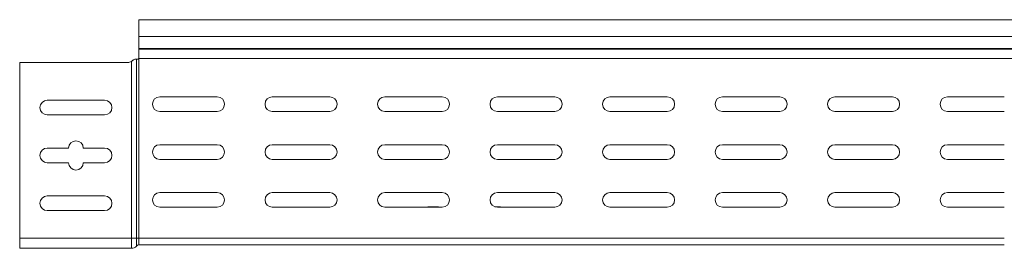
# Model space of a CAD drawing. Header units: millimetres. Extents: x -6 to 5206, y -8403 to -276.
# Tile 9 of 65: x 69 to 506, y -4854 to -4752. Entities that reach past the tile are written whole.
import ezdxf

# ---------------------------------------------------------------- set-up
doc = ezdxf.new("R2010")
doc.units = ezdxf.units.MM

msp = doc.modelspace()

# ---------------------------------------------------------------- linework, layer by layer
at = {"color": 7, "linetype": 'Continuous', "lineweight": 15}
for p, q in [((668.63, -4752.31), (121.63, -4752.31)), ((121.63, -4752.31), (121.63, -4759.76)), ((121.63, -4759.76), (668.63, -4759.76)), ((121.63, -4759.76), (121.63, -4765.07)), ((121.63, -4765.43), (121.63, -4765.07)), ((121.63, -4765.07), (668.63, -4765.07)), ((121.63, -4765.43), (121.63, -4769.31)), ((121.63, -4765.43), (668.63, -4765.43)), ((68.63, -4771.31), (68.63, -4849.31)), ((116.64, -4771.31), (68.63, -4771.31)), ((118.28, -4770.82), (118.78, -4770.41)), ((118.28, -4849.31), (118.28, -4770.82)), ((120.21, -4769.81), (120.51, -4769.81)), ((120.51, -4849.31), (120.51, -4769.81)), ((120.51, -4769.81), (121.63, -4769.81)), ((121.56, -4769.57), (668.63, -4769.57)), ((121.63, -4849.31), (121.63, -4769.81)), ((80.88, -4788.06), (106.38, -4788.06)), ((156.38, -4786.56), (130.88, -4786.56)), ((206.38, -4786.56), (180.88, -4786.56)), ((256.38, -4786.56), (230.88, -4786.56)), ((306.38, -4786.56), (280.88, -4786.56)), ((356.38, -4786.56), (330.88, -4786.56)), ((406.38, -4786.56), (380.88, -4786.56)), ((456.38, -4786.56), (430.88, -4786.56)), ((506.13, -4786.56), (480.88, -4786.56)), ((106.38, -4794.56), (80.88, -4794.56)), ((130.88, -4793.06), (156.38, -4793.06)), ((180.88, -4793.06), (206.38, -4793.06)), ((230.88, -4793.06), (256.38, -4793.06)), ((280.88, -4793.06), (306.38, -4793.06)), ((330.88, -4793.06), (356.38, -4793.06)), ((380.88, -4793.06), (406.38, -4793.06)), ((430.88, -4793.06), (456.38, -4793.06)), ((480.88, -4793.06), (506.13, -4793.06)), ((156.38, -4807.81), (130.88, -4807.81)), ((206.38, -4807.81), (180.88, -4807.81)), ((256.38, -4807.81), (230.88, -4807.81)), ((306.38, -4807.81), (280.88, -4807.81)), ((356.38, -4807.81), (330.88, -4807.81)), ((406.38, -4807.81), (380.88, -4807.81)), ((456.38, -4807.81), (430.88, -4807.81)), ((506.13, -4807.81), (480.88, -4807.81)), ((80.88, -4809.31), (90.38, -4809.31)), ((96.88, -4809.31), (106.38, -4809.31)), ((90.38, -4815.81), (80.88, -4815.81)), ((106.38, -4815.81), (96.88, -4815.81)), ((130.88, -4814.31), (156.38, -4814.31)), ((180.88, -4814.31), (206.38, -4814.31)), ((230.88, -4814.31), (256.38, -4814.31)), ((280.88, -4814.31), (306.38, -4814.31)), ((330.88, -4814.31), (356.38, -4814.31)), ((380.88, -4814.31), (406.38, -4814.31)), ((430.88, -4814.31), (456.38, -4814.31)), ((480.88, -4814.31), (506.13, -4814.31)), ((156.38, -4829.06), (130.88, -4829.06)), ((206.38, -4829.06), (180.88, -4829.06)), ((256.38, -4829.06), (230.88, -4829.06)), ((306.38, -4829.06), (280.88, -4829.06)), ((356.38, -4829.06), (330.88, -4829.06)), ((406.38, -4829.06), (380.88, -4829.06)), ((456.38, -4829.06), (430.88, -4829.06)), ((506.13, -4829.06), (480.88, -4829.06)), ((80.88, -4830.56), (106.38, -4830.56)), ((106.38, -4837.06), (80.88, -4837.06)), ((130.88, -4835.56), (156.38, -4835.56)), ((180.88, -4835.56), (206.38, -4835.56)), ((230.88, -4835.56), (256.38, -4835.56)), ((250.43, -4835.37), (254.33, -4835.37)), ((279.78, -4835.37), (281.83, -4835.37)), ((280.88, -4835.56), (306.38, -4835.56)), ((330.88, -4835.56), (356.38, -4835.56)), ((380.88, -4835.56), (406.38, -4835.56)), ((430.88, -4835.56), (456.38, -4835.56)), ((480.88, -4835.56), (506.13, -4835.56)), ((68.63, -4849.31), (118.28, -4849.31)), ((68.63, -4849.31), (68.63, -4853.81)), ((118.28, -4849.31), (118.28, -4853.81)), ((118.28, -4849.31), (120.51, -4849.31)), ((120.51, -4849.31), (120.51, -4852.81)), ((120.51, -4849.31), (121.63, -4849.31)), ((121.63, -4849.31), (121.63, -4852.31)), ((68.63, -4853.81), (118.28, -4853.81)), ((121.63, -4852.31), (506.13, -4852.31))]:
    msp.add_line(p, q, dxfattribs=at)
at = {"color": 8, "linetype": 'Continuous', "lineweight": 15}
for p, q in [((250.43, -4835.37), (250.43, -4835.56)), ((254.33, -4835.56), (254.33, -4835.37)), ((281.83, -4835.56), (281.83, -4835.37)), ((121.63, -4849.31), (506.13, -4849.31))]:
    msp.add_line(p, q, dxfattribs=at)
at = {"color": 7, "linetype": 'Continuous', "lineweight": 15}
for centre, radius, start, end in [((116.64, -4768.31), 3, 270, 303.007), ((121.13, -4769.31), 0.5, 270, 328.6677), ((80.88, -4791.31), 3.25, 90, 270), ((106.38, -4791.31), 3.25, 270, 90), ((130.88, -4789.81), 3.25, 90, 270), ((156.38, -4789.81), 3.25, 270, 90), ((180.88, -4789.81), 3.25, 90, 270), ((206.38, -4789.81), 3.25, 270, 90), ((230.88, -4789.81), 3.25, 90, 270), ((256.38, -4789.81), 3.25, 270, 90), ((280.88, -4789.81), 3.25, 90, 270), ((306.38, -4789.81), 3.25, 270, 90), ((330.88, -4789.81), 3.25, 90, 270), ((356.38, -4789.81), 3.25, 270, 90), ((380.88, -4789.81), 3.25, 90, 270), ((406.38, -4789.81), 3.25, 270, 90), ((430.88, -4789.81), 3.25, 90, 270), ((456.38, -4789.81), 3.25, 270, 90), ((480.88, -4789.81), 3.25, 90, 270), ((93.63, -4809.31), 3.25, 0, 180), ((130.88, -4811.06), 3.25, 90, 270), ((156.38, -4811.06), 3.25, 270, 90), ((180.88, -4811.06), 3.25, 90, 270), ((206.38, -4811.06), 3.25, 270, 90), ((230.88, -4811.06), 3.25, 90, 270), ((256.38, -4811.06), 3.25, 270, 90), ((280.88, -4811.06), 3.25, 90, 270), ((306.38, -4811.06), 3.25, 270, 90), ((330.88, -4811.06), 3.25, 90, 270), ((356.38, -4811.06), 3.25, 270, 90), ((380.88, -4811.06), 3.25, 90, 270), ((406.38, -4811.06), 3.25, 270, 90), ((430.88, -4811.06), 3.25, 90, 270), ((456.38, -4811.06), 3.25, 270, 90), ((480.88, -4811.06), 3.25, 90, 270), ((80.88, -4812.56), 3.25, 90, 270), ((106.38, -4812.56), 3.25, 270, 90), ((93.63, -4815.81), 3.25, 180, 0), ((130.88, -4832.31), 3.25, 90, 270), ((156.38, -4832.31), 3.25, 270, 90), ((180.88, -4832.31), 3.25, 90, 270), ((206.38, -4832.31), 3.25, 270, 90), ((230.88, -4832.31), 3.25, 90, 270), ((256.38, -4832.31), 3.25, 270, 90), ((280.88, -4832.31), 3.25, 90, 270), ((306.38, -4832.31), 3.25, 270, 90), ((330.88, -4832.31), 3.25, 90, 270), ((356.38, -4832.31), 3.25, 270, 90), ((380.88, -4832.31), 3.25, 90, 270), ((406.38, -4832.31), 3.25, 270, 90), ((430.88, -4832.31), 3.25, 90, 270), ((456.38, -4832.31), 3.25, 270, 90), ((480.88, -4832.31), 3.25, 90, 270), ((80.88, -4833.81), 3.25, 90, 270), ((106.38, -4833.81), 3.25, 270, 90), ((250.43, -4837.17), 1.8, 90, 116.5628), ((254.33, -4837.17), 1.8, 63.4372, 90), ((281.83, -4837.17), 1.8, 63.4372, 90), ((118.28, -4850.81), 3, 270, 318.1897), ((121.63, -4853.81), 1.5, 90, 138.1897)]:
    msp.add_arc(centre, radius, start, end, dxfattribs=at)
for points, knots in [([(118.78, -4770.41), (118.85, -4770.34), (119.07, -4770.14), (119.5, -4769.91), (119.93, -4769.81), (120.15, -4769.81), (120.21, -4769.81)], [0, 0, 0, 0, 0.155649, 0.514564, 0.854568, 1, 1, 1, 1]), ([(121.56, -4769.57), (121.58, -4769.51), (121.62, -4769.43), (121.63, -4769.34), (121.63, -4769.31)], [0, 0, 0, 0, 0.614497, 1, 1, 1, 1])]:
    msp.add_open_spline(points, degree=3, knots=knots, dxfattribs=at)

doc.saveas('drawing.dxf')
